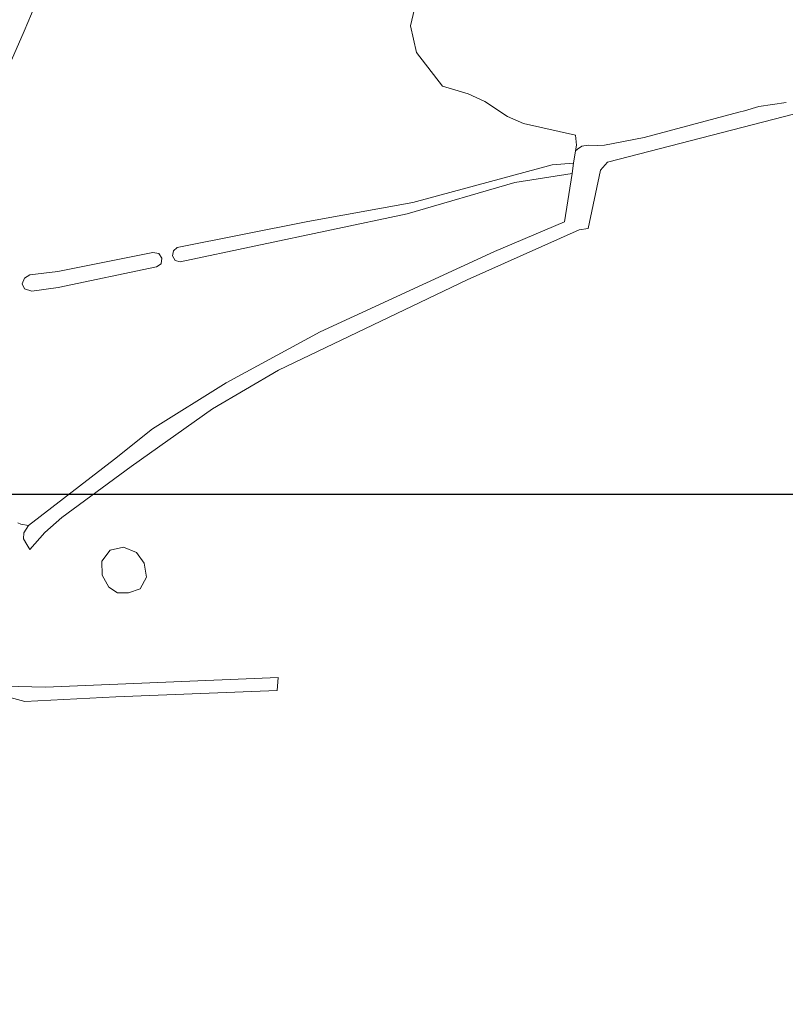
# Model space of a CAD drawing. Extents: x 142153 to 144711, y 416041 to 417656.
# Tile 8 of 25: x 142614 to 142823, y 417245 to 417514. Entities that reach past the tile are written whole.
import ezdxf

# ---------------------------------------------------------------- set-up
doc = ezdxf.new("R2010")
doc.units = 0
for name, color, linetype, lineweight in [('B-PV-GR-BOUWLAND-GV', 80, 'Continuous', 13), ('B-PV-GR-GRAS-GV', 252, 'Continuous', 13), ('B-PV-OG-TERREIN_ONBEGROEID-GV', 7, 'Continuous', 18), ('B-PV-OG-WATER_GREPPEL-GV', 160, 'Continuous', 18), ('B-PV-OG-WATER_MEER-GV', 140, 'Continuous', 18)]:
    doc.layers.add(name, color=color, linetype=linetype, lineweight=lineweight)

msp = doc.modelspace()

# ---------------------------------------------------------------- linework, layer by layer
at = {"layer": 'B-PV-GR-BOUWLAND-GV'}
for points in [[(142916.17, 417511.229), (142774.571, 417474.72), (142772.632, 417472.487), (142769.325, 417456.612), (142766.875, 417456.261), (142736.316, 417442.609), (142684.877, 417417.967), (142666.922, 417407.486), (142644.661, 417391.773), (142625.819, 417377.899), (142621.182, 417373.784), (142617.043, 417369.133), (142616.256, 417370.471), (142615.319, 417372.066), (142615.478, 417373.711), (142616.704, 417375.694), (142614.657, 417375.995), (142613.789, 417376.44)], [(142610.133, 417331.845), (142621.377, 417331.581), (142684.745, 417334.227), (142684.509, 417330.667), (142640.491, 417328.984), (142615.735, 417327.687), (142611.72, 417328.802)]]:
    msp.add_lwpolyline(points, dxfattribs=at)
msp.add_lwpolyline([(142647.185, 417358.411), (142644.01, 417357.3), (142640.994, 417357.326), (142638.586, 417358.887), (142636.813, 417362.168), (142636.734, 417365.952), (142638.956, 417368.968), (142642.634, 417369.762), (142646.127, 417368.28), (142648.217, 417365.423), (142648.852, 417361.613)], close=True, dxfattribs=at)
at = {"layer": 'B-PV-GR-GRAS-GV'}
for points in [[(142619.563, 417519.959), (142615.535, 417510.375), (142610.766, 417499.584)], [(142613.789, 417376.44), (142614.657, 417375.995), (142616.704, 417375.694), (142640.144, 417393.75), (142650.506, 417401.976), (142670.589, 417414.581), (142696.226, 417428.468), (142743.763, 417450.367), (142762.809, 417458.404), (142764.9, 417471.617), (142749.316, 417469.12), (142719.947, 417460.653), (142658.076, 417447.573), (142656.733, 417447.919), (142656.009, 417449.214), (142656.273, 417450.525), (142657.26, 417451.423), (142692.827, 417458.536), (142721.534, 417463.696), (142759.502, 417474.015), (142765.342, 417474.409), (142765.878, 417477.795), (142766.117, 417479.306), (142765.852, 417482.084), (142751.697, 417485.259), (142747.331, 417487.111), (142741.113, 417491.212), (142736.616, 417493.329), (142729.604, 417495.446), (142722.46, 417504.574), (142720.873, 417511.85), (142722.328, 417518.068)]]:
    msp.add_lwpolyline(points, dxfattribs=at)
msp.add_lwpolyline([(142615.657, 417440.192), (142614.996, 417441.579), (142615.585, 417443.053), (142617.063, 417444.003), (142624.697, 417444.91), (142650.642, 417450.1), (142652.228, 417449.799), (142653.099, 417448.559), (142652.876, 417447.027), (142651.636, 417446.212), (142624.829, 417440.545), (142617.654, 417439.547)], close=True, dxfattribs=at)
at = {"layer": 'B-PV-OG-TERREIN_ONBEGROEID-GV'}
msp.add_lwpolyline([(142584.823, 417348.696), (142590.413, 417343.5), (142591.913, 417342.106), (142602.777, 417332.007), (142607.03, 417327.828), (142611.72, 417328.802), (142615.735, 417327.687), (142640.491, 417328.984), (142684.509, 417330.667), (142684.745, 417334.227), (142621.377, 417331.581), (142610.133, 417331.845), (142605.767, 417333.433), (142603.66, 417335.411), (142596.592, 417342.049), (142594.919, 417343.619), (142593.926, 417344.45), (142587.258, 417351.018)], close=True, dxfattribs=at)
at = {"layer": 'B-PV-OG-WATER_GREPPEL-GV'}
msp.add_lwpolyline([(142823.306, 417490.947), (142815.807, 417489.907), (142811.96, 417488.684), (142810.426, 417488.294), (142784.573, 417481.391), (142773.79, 417479.34), (142771.726, 417479.277), (142769.331, 417479.303), (142767.611, 417479.052), (142766.361, 417478.287), (142765.878, 417477.795), (142765.342, 417474.409), (142764.9, 417471.617), (142762.809, 417458.404), (142743.763, 417450.367), (142696.226, 417428.468), (142670.589, 417414.581), (142650.506, 417401.976), (142640.144, 417393.75), (142616.704, 417375.694), (142615.478, 417373.711), (142615.319, 417372.066), (142616.256, 417370.471), (142617.043, 417369.133), (142621.182, 417373.784), (142625.819, 417377.899), (142644.661, 417391.773), (142666.922, 417407.486), (142684.877, 417417.967), (142736.316, 417442.609), (142766.875, 417456.261), (142769.325, 417456.612), (142772.632, 417472.487), (142774.571, 417474.72), (142916.17, 417511.229)], dxfattribs=at)
at = {"layer": 'B-PV-OG-WATER_MEER-GV'}
msp.add_lwpolyline([(142647.185, 417358.411), (142648.852, 417361.613), (142648.217, 417365.423), (142646.127, 417368.28), (142642.634, 417369.762), (142638.956, 417368.968), (142636.734, 417365.952), (142636.813, 417362.168), (142638.586, 417358.887), (142640.994, 417357.326), (142644.01, 417357.3)], close=True, dxfattribs=at)
at = {"layer": 'Defpoints'}
msp.add_lwpolyline([(142557.582, 416662.344), (144285.741, 416662.344), (144285.741, 417384.104), (142557.582, 417384.104)], close=True, dxfattribs=at)

doc.saveas('drawing.dxf')
